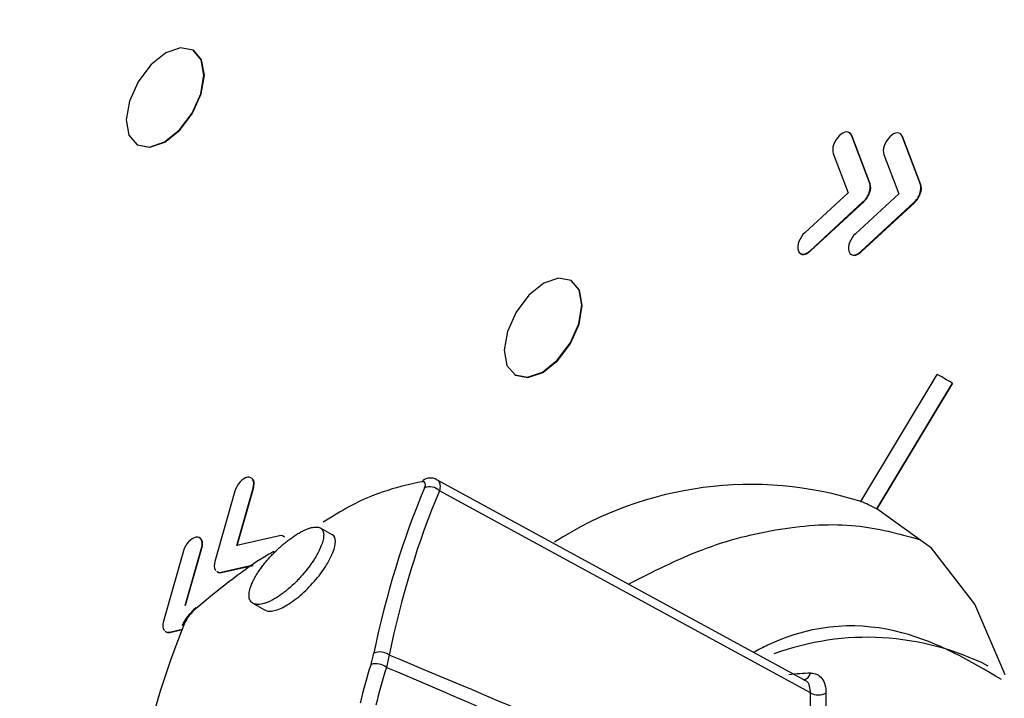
# Model space of a CAD drawing. Header units: millimetres. Extents: x 15440 to 16422, y 10215 to 11289.
# Tile 43 of 143: x 16201 to 16219, y 10430 to 10442. Entities that reach past the tile are written whole.
import ezdxf

# ---------------------------------------------------------------- set-up
doc = ezdxf.new("R2010")
doc.units = ezdxf.units.MM

msp = doc.modelspace()

# ---------------------------------------------------------------- linework, layer by layer
at = {"color": 7, "linetype": 'Continuous', "lineweight": 25}
for p, q in [((16203.941, 10441.664), (16203.934, 10441.668)), ((16215.917, 10440.117), (16215.887, 10440.152)), ((16216.241, 10439.243), (16215.91, 10440.121)), ((16215.91, 10440.121), (16215.917, 10440.117)), ((16216.248, 10439.239), (16215.917, 10440.117)), ((16216.838, 10440.099), (16216.808, 10440.135)), ((16217.163, 10439.225), (16216.831, 10440.103)), ((16216.831, 10440.103), (16216.838, 10440.099)), ((16217.17, 10439.221), (16216.838, 10440.099)), ((16202.908, 10439.951), (16202.915, 10439.947)), ((16215.576, 10439.789), (16215.846, 10439.074)), ((16216.497, 10439.772), (16216.767, 10439.057)), ((16216.241, 10439.243), (16216.248, 10439.239)), ((16217.163, 10439.225), (16217.17, 10439.221)), ((16215.846, 10439.074), (16215.059, 10438.347)), ((16216.767, 10439.057), (16215.981, 10438.33)), ((16216.231, 10439.078), (16216.238, 10439.074)), ((16217.153, 10439.061), (16217.16, 10439.057)), ((16215.157, 10438.02), (16216.123, 10438.913)), ((16215.164, 10438.016), (16216.13, 10438.909)), ((16216.078, 10438.003), (16217.045, 10438.896)), ((16216.085, 10437.999), (16217.052, 10438.892)), ((16216.123, 10438.913), (16216.13, 10438.909)), ((16217.045, 10438.896), (16217.052, 10438.892)), ((16215.105, 10437.981), (16215.112, 10437.977)), ((16215.157, 10438.02), (16215.164, 10438.016)), ((16216.026, 10437.964), (16216.033, 10437.96)), ((16216.078, 10438.003), (16216.085, 10437.999)), ((16210.817, 10437.473), (16210.81, 10437.477)), ((16216.077, 10433.457), (16217.469, 10435.765)), ((16209.784, 10435.76), (16209.791, 10435.756)), ((16217.741, 10435.611), (16216.362, 10433.324)), ((16217.748, 10435.607), (16216.369, 10433.32)), ((16217.709, 10435.63), (16217.702, 10435.634)), ((16217.741, 10435.611), (16217.748, 10435.607)), ((16215.056, 10430.205), (16208.366, 10433.85)), ((16204.692, 10433.645), (16204.328, 10432.365)), ((16204.725, 10432.654), (16205.022, 10433.696)), ((16204.734, 10432.656), (16205.029, 10433.692)), ((16205.022, 10433.696), (16205.029, 10433.692)), ((16215.163, 10429.969), (16208.413, 10433.647)), ((16216.077, 10433.457), (16216.084, 10433.453)), ((16216.369, 10433.32), (16216.362, 10433.324)), ((16206.458, 10432.85), (16206.246, 10432.972)), ((16205.503, 10432.831), (16204.725, 10432.654)), ((16205.594, 10432.806), (16205.569, 10432.823)), ((16203.754, 10432.554), (16203.389, 10431.274)), ((16203.787, 10431.563), (16204.084, 10432.606)), ((16203.795, 10431.565), (16204.091, 10432.602)), ((16204.084, 10432.606), (16204.091, 10432.602)), ((16204.333, 10432.21), (16204.346, 10432.199)), ((16204.438, 10432.167), (16205.025, 10432.301)), ((16204.445, 10432.163), (16205.015, 10432.292)), ((16204.438, 10432.167), (16204.445, 10432.163)), ((16205.018, 10431.602), (16205.23, 10431.48)), ((16203.395, 10431.119), (16203.407, 10431.108)), ((16203.499, 10431.076), (16203.731, 10431.129)), ((16203.506, 10431.072), (16203.729, 10431.123)), ((16203.499, 10431.076), (16203.506, 10431.072)), ((16215.136, 10427.666), (16215.163, 10429.969)), ((16215.444, 10429.968), (16215.416, 10427.621))]:
    msp.add_line(p, q, dxfattribs=at)
at = {"color": 7, "linetype": 'Continuous', "lineweight": 25, "flags": 128}
for points in [[(16204.128, 10441.218), (16204.079, 10441.497), (16203.93, 10441.671), (16203.703, 10441.714), (16203.433, 10441.619), (16203.162, 10441.401), (16202.93, 10441.093), (16202.772, 10440.742), (16202.714, 10440.402), (16202.763, 10440.123), (16202.912, 10439.949), (16203.139, 10439.906), (16203.409, 10440), (16203.68, 10440.218), (16203.912, 10440.526), (16204.07, 10440.877), (16204.128, 10441.218)], [(16204.135, 10441.214), (16204.086, 10441.492), (16203.941, 10441.664)], [(16202.915, 10439.947), (16202.919, 10439.945), (16203.146, 10439.902), (16203.416, 10439.996), (16203.687, 10440.214), (16203.919, 10440.522), (16204.077, 10440.873), (16204.135, 10441.214)], [(16211.004, 10437.027), (16210.955, 10437.305), (16210.806, 10437.479), (16210.579, 10437.522), (16210.309, 10437.428), (16210.038, 10437.21), (16209.806, 10436.902), (16209.648, 10436.551), (16209.59, 10436.21), (16209.639, 10435.932), (16209.788, 10435.758), (16210.015, 10435.715), (16210.285, 10435.809), (16210.556, 10436.027), (16210.788, 10436.335), (16210.945, 10436.686), (16211.004, 10437.027)], [(16211.011, 10437.022), (16210.962, 10437.301), (16210.817, 10437.473)], [(16209.791, 10435.756), (16209.795, 10435.753), (16210.022, 10435.71), (16210.292, 10435.805), (16210.563, 10436.023), (16210.795, 10436.331), (16210.953, 10436.682), (16211.011, 10437.022)], [(16218.705, 10430.301), (16218.152, 10431.586), (16217.366, 10432.602), (16216.369, 10433.32), (16216.369, 10433.32)]]:
    msp.add_lwpolyline(points, dxfattribs=at)
at = {"color": 7, "linetype": 'Continuous', "lineweight": 25}
for centre, radius, start, end in [((16215.25, 10431.531), 4.78, 58.602, 62.3503), ((16208.222, 10433.724), 0.155, 100.0911, 143.8007), ((16208.239, 10433.481), 0.241, 43.7369, 113.6916), ((16214.076, 10427.172), 6.593, 72.2701, 122.8005), ((16214.476, 10429.648), 4.131, 62.8397, 67.2003), ((16203.999, 10431.513), 0.0168, 139.6217, 202.5646), ((16203.839, 10431.147), 0.12, 118.3366, 156.102), ((16216.194, 10426.079), 4.903, 63.2921, 110.2471), ((16207.332, 10430.448), 0.268, 52.1582, 114.9176), ((16207.256, 10430.205), 0.297, 50.2401, 107.378), ((16215.231, 10426.695), 3.634, 91.0393, 97.2935), ((16215.009, 10430.369), 0.161, 280.8017, 345.4767), ((16215.304, 10430.247), 0.312, 243.124, 296.5318)]:
    msp.add_arc(centre, radius, start, end, dxfattribs=at)
for centre, major_axis, ratio, start_param, end_param in [((16225.939, 10415.944), (-13.379, 23.001), 0.595182, 0.419882, 0.586659), ((16226.078, 10416.025), (-13.281, 22.826), 0.595257, 0.419811, 0.586587), ((16220.97, 10413.154), (-12.682, 23.392), 0.575183, 0.43745, 0.604227), ((17713.41, 9586.458), (1520.858, -848.519), 0.015312, 2.977848, 3.009577), ((17712.021, 9585.651), (1519.449, -849.29), 0.014483, 2.978017, 3.00942)]:
    msp.add_ellipse(centre, major_axis=major_axis, ratio=ratio, start_param=start_param, end_param=end_param, dxfattribs=at)
for points, knots in [([(16290.753, 10534.34), (16290.696, 10534.327), (16289.682, 10534.108), (16286.685, 10532.959), (16282.863, 10531.753), (16278.113, 10530.024), (16274.359, 10528.609), (16269.72, 10526.763), (16265.136, 10524.852), (16260.627, 10522.852), (16256.177, 10520.788), (16253.102, 10519.296), (16250.063, 10517.767), (16247.045, 10516.214), (16241.094, 10513.018), (16235.319, 10509.643), (16229.697, 10506.121), (16226.539, 10504.059), (16223.435, 10501.949), (16221.134, 10500.342), (16218.104, 10498.169), (16215.129, 10495.95), (16212.213, 10493.685), (16209.335, 10491.387), (16206.516, 10489.058), (16201.952, 10485.069), (16198.691, 10482.417), (16195.93, 10479.338), (16195.408, 10478.397), (16195.034, 10477.422), (16194.873, 10476.704), (16194.808, 10475.875), (16194.777, 10475.112), (16194.709, 10473.949), (16194.649, 10472.793), (16194.55, 10470.936), (16194.386, 10467.685), (16194.213, 10463.96), (16194.015, 10459.292), (16193.871, 10455.548), (16193.742, 10451.795), (16193.653, 10448.976), (16193.57, 10446.153), (16193.495, 10443.324), (16193.439, 10440.964), (16193.403, 10439.31), (16193.385, 10438.482), (16193.376, 10438.009), (16193.369, 10437.654), (16193.361, 10437.299), (16193.356, 10437.003), (16193.35, 10436.707), (16193.344, 10436.411), (16193.339, 10436.115), (16193.331, 10435.701), (16193.309, 10434.457), (16193.274, 10432.323), (16193.234, 10429.473), (16193.193, 10425.668), (16193.135, 10418.925), (16193.21, 10409.23), (16193.093, 10400.879), (16193.352, 10396.352), (16193.578, 10396.01), (16193.642, 10395.912)], [0, 0, 0, 0, 0.000883, 0.015616, 0.045079, 0.05981, 0.089273, 0.104004, 0.133467, 0.16293, 0.177661, 0.207124, 0.214489, 0.22922, 0.258683, 0.31762, 0.332351, 0.361814, 0.376545, 0.391275, 0.406006, 0.435469, 0.4502, 0.464931, 0.494394, 0.509125, 0.562316, 0.566925, 0.571475, 0.575691, 0.579956, 0.581245, 0.58861, 0.592293, 0.599658, 0.607024, 0.621754, 0.651216, 0.665946, 0.695408, 0.710138, 0.724869, 0.7396, 0.75433, 0.769061, 0.776426, 0.780109, 0.78195, 0.783792, 0.785633, 0.787474, 0.788395, 0.790236, 0.792078, 0.792998, 0.796681, 0.811412, 0.826142, 0.840873, 0.870334, 0.930289, 0.990253, 0.997221, 1, 1, 1, 1]), ([(16214.977, 10437.973), (16214.99, 10437.965), (16215.015, 10437.95), (16215.063, 10437.953), (16215.096, 10437.969), (16215.112, 10437.977)], [0, 0, 0, 0, 0.369683, 0.682809, 1, 1, 1, 1]), ([(16215.898, 10437.956), (16215.912, 10437.948), (16215.936, 10437.933), (16215.985, 10437.936), (16216.017, 10437.952), (16216.033, 10437.96)], [0, 0, 0, 0, 0.370896, 0.683316, 1, 1, 1, 1]), ([(16205.029, 10433.692), (16205.035, 10433.725), (16205.047, 10433.789), (16205.031, 10433.85), (16205.008, 10433.866), (16205.002, 10433.87)], [0, 0, 0, 0, 0.43382, 0.853709, 1, 1, 1, 1]), ([(16208.097, 10433.815), (16207.688, 10433.726), (16207.161, 10433.611), (16206.458, 10433.177), (16206.299, 10433.08)], [0, 0, 0, 0, 0.7743486, 1, 1, 1, 1]), ([(16208.364, 10433.849), (16208.36, 10433.852), (16208.334, 10433.872), (16208.272, 10433.883), (16208.22, 10433.878), (16208.195, 10433.876)], [0, 0, 0, 0, 0.076882, 0.544099, 1, 1, 1, 1]), ([(16208.365, 10433.851), (16208.365, 10433.851), (16208.392, 10433.847), (16208.416, 10433.797), (16208.428, 10433.724), (16208.416, 10433.665), (16208.413, 10433.647)], [0, 0, 0, 0, 0.0023835, 0.398066, 0.8105496, 1, 1, 1, 1]), ([(16205.876, 10432.891), (16205.863, 10432.884), (16205.842, 10432.872), (16205.797, 10432.845), (16205.743, 10432.808), (16205.674, 10432.758), (16205.605, 10432.704), (16205.536, 10432.646), (16205.469, 10432.585), (16205.403, 10432.521), (16205.337, 10432.452), (16205.278, 10432.385), (16205.222, 10432.318), (16205.173, 10432.254), (16205.126, 10432.187), (16205.083, 10432.121), (16205.046, 10432.057), (16205.015, 10431.995), (16204.98, 10431.916), (16204.958, 10431.843), (16204.948, 10431.777), (16204.946, 10431.718), (16204.958, 10431.668), (16204.983, 10431.63), (16205.008, 10431.607), (16205.039, 10431.591), (16205.076, 10431.582), (16205.118, 10431.579), (16205.166, 10431.584), (16205.219, 10431.596), (16205.276, 10431.615), (16205.336, 10431.641), (16205.39, 10431.67), (16205.434, 10431.695), (16205.478, 10431.722), (16205.532, 10431.759), (16205.6, 10431.81), (16205.69, 10431.884), (16205.779, 10431.966), (16205.863, 10432.054), (16205.944, 10432.144), (16206.019, 10432.237), (16206.086, 10432.329), (16206.131, 10432.397), (16206.172, 10432.464), (16206.219, 10432.551), (16206.257, 10432.633), (16206.283, 10432.707), (16206.301, 10432.777), (16206.308, 10432.838), (16206.303, 10432.888), (16206.293, 10432.921), (16206.277, 10432.948), (16206.254, 10432.968), (16206.226, 10432.982), (16206.192, 10432.99), (16206.152, 10432.991), (16206.106, 10432.985), (16206.055, 10432.972), (16206, 10432.952), (16205.95, 10432.93), (16205.908, 10432.909), (16205.887, 10432.897), (16205.876, 10432.891)], [0, 0, 0, 0, 0.0089115, 0.015616, 0.0312806, 0.0469075, 0.0625129, 0.0781799, 0.0938275, 0.1094306, 0.1250919, 0.1429824, 0.1563496, 0.1719887, 0.1876496, 0.2032652, 0.2188582, 0.2345057, 0.2501453, 0.2812937, 0.2969384, 0.3125547, 0.3436982, 0.3593407, 0.3749328, 0.3905048, 0.4061488, 0.421785, 0.4373538, 0.4529822, 0.4686415, 0.4842449, 0.4998556, 0.5088099, 0.5155284, 0.5311638, 0.546766, 0.5624335, 0.5936465, 0.6093068, 0.6249719, 0.6561805, 0.6718491, 0.6874706, 0.7030794, 0.7187392, 0.749938, 0.7655679, 0.7812226, 0.8123794, 0.8280164, 0.843659, 0.8592424, 0.8748248, 0.8904695, 0.9060977, 0.9216574, 0.9372809, 0.9529366, 0.9685376, 0.9842531, 0.9921318, 1, 1, 1, 1]), ([(16211.849, 10431.952), (16212.295, 10432.177), (16213.238, 10432.653), (16214.637, 10432.998), (16215.984, 10433.084), (16216.764, 10432.868), (16217.138, 10432.765)], [0, 0, 0, 0, 0.231738, 0.489587, 0.754914, 1, 1, 1, 1]), ([(16204.091, 10432.602), (16204.097, 10432.634), (16204.109, 10432.699), (16204.092, 10432.759), (16204.07, 10432.775), (16204.064, 10432.779)], [0, 0, 0, 0, 0.434925, 0.855534, 1, 1, 1, 1]), ([(16205.587, 10432.811), (16205.578, 10432.818), (16205.556, 10432.837), (16205.523, 10432.833), (16205.503, 10432.831)], [0, 0, 0, 0, 0.411882, 1, 1, 1, 1]), ([(16206.451, 10432.473), (16206.459, 10432.492), (16206.502, 10432.59), (16206.531, 10432.737), (16206.505, 10432.832), (16206.46, 10432.847), (16206.457, 10432.848)], [0, 0, 0, 0, 0.101744, 0.535848, 0.969575, 1, 1, 1, 1]), ([(16205.397, 10432.544), (16205.319, 10432.499), (16204.87, 10432.239), (16204.385, 10431.838), (16203.984, 10431.506)], [0, 0, 0, 0, 0.173207, 1, 1, 1, 1]), ([(16205.231, 10431.482), (16205.249, 10431.473), (16205.288, 10431.454), (16205.376, 10431.459), (16205.486, 10431.489), (16205.61, 10431.549), (16205.744, 10431.634), (16205.88, 10431.741), (16206.013, 10431.864), (16206.178, 10432.042), (16206.342, 10432.259), (16206.418, 10432.408), (16206.451, 10432.473)], [0, 0, 0, 0, 0.074182, 0.162, 0.25005, 0.337883, 0.425897, 0.513974, 0.601931, 0.690097, 0.86532, 1, 1, 1, 1]), ([(16204.361, 10432.186), (16204.368, 10432.179), (16204.386, 10432.159), (16204.417, 10432.164), (16204.438, 10432.167)], [0, 0, 0, 0, 0.350068, 1, 1, 1, 1]), ([(16204.368, 10432.181), (16204.375, 10432.175), (16204.393, 10432.155), (16204.424, 10432.16), (16204.445, 10432.163)], [0, 0, 0, 0, 0.350068, 1, 1, 1, 1]), ([(16203.987, 10431.523), (16203.984, 10431.521), (16203.937, 10431.487), (16203.856, 10431.397), (16203.77, 10431.289), (16203.743, 10431.22), (16203.733, 10431.194)], [0, 0, 0, 0, 0.0307165, 0.3998692, 0.7771712, 1, 1, 1, 1]), ([(16218.635, 10430.213), (16218.064, 10430.551), (16216.883, 10431.252), (16215.188, 10431.26), (16214.214, 10430.754), (16214.129, 10430.71)], [0, 0, 0, 0, 0.460452, 0.95308, 1, 1, 1, 1]), ([(16203.423, 10431.095), (16203.43, 10431.088), (16203.448, 10431.068), (16203.479, 10431.073), (16203.499, 10431.076)], [0, 0, 0, 0, 0.349999, 1, 1, 1, 1]), ([(16203.43, 10431.09), (16203.437, 10431.084), (16203.455, 10431.064), (16203.486, 10431.069), (16203.506, 10431.072)], [0, 0, 0, 0, 0.349999, 1, 1, 1, 1]), ([(16215.165, 10430.329), (16215.25, 10430.33), (16215.321, 10430.296), (16215.419, 10430.17), (16215.445, 10430.077), (16215.444, 10429.968)], [0, 0, 0, 0, 0.5, 0.5, 1, 1, 1, 1]), ([(16215.163, 10429.969), (16215.16, 10430.012), (16215.153, 10430.099), (16215.109, 10430.177), (16215.066, 10430.194), (16215.053, 10430.199)], [0, 0, 0, 0, 0.414949, 0.829886, 1, 1, 1, 1])]:
    msp.add_open_spline(points, degree=3, knots=knots, dxfattribs=at)
for points in [[(16215.684, 10440.11), (16215.592, 10440.018), (16215.543, 10439.874), (16215.576, 10439.789)], [(16215.91, 10440.121), (16215.877, 10440.206), (16215.776, 10440.2), (16215.684, 10440.11)], [(16216.606, 10440.092), (16216.514, 10440.001), (16216.465, 10439.857), (16216.497, 10439.772)], [(16216.831, 10440.103), (16216.799, 10440.189), (16216.698, 10440.184), (16216.606, 10440.092)], [(16216.231, 10439.078), (16216.254, 10439.141), (16216.257, 10439.2), (16216.241, 10439.243)], [(16216.238, 10439.074), (16216.261, 10439.136), (16216.264, 10439.196), (16216.248, 10439.239)], [(16217.153, 10439.061), (16217.175, 10439.123), (16217.179, 10439.183), (16217.163, 10439.225)], [(16217.16, 10439.057), (16217.182, 10439.119), (16217.186, 10439.178), (16217.17, 10439.221)], [(16216.123, 10438.913), (16216.17, 10438.956), (16216.209, 10439.016), (16216.231, 10439.078)], [(16216.13, 10438.909), (16216.177, 10438.952), (16216.216, 10439.012), (16216.238, 10439.074)], [(16217.045, 10438.896), (16217.091, 10438.939), (16217.13, 10438.999), (16217.153, 10439.061)], [(16217.052, 10438.892), (16217.098, 10438.934), (16217.137, 10438.994), (16217.16, 10439.057)], [(16215.059, 10438.347), (16214.965, 10438.26), (16214.911, 10438.117), (16214.938, 10438.027)], [(16215.981, 10438.33), (16215.887, 10438.243), (16215.833, 10438.1), (16215.859, 10438.009)], [(16214.938, 10438.027), (16214.96, 10437.953), (16215.029, 10437.937), (16215.105, 10437.981)], [(16215.105, 10437.981), (16215.122, 10437.991), (16215.14, 10438.004), (16215.157, 10438.02)], [(16215.112, 10437.977), (16215.129, 10437.987), (16215.147, 10438), (16215.164, 10438.016)], [(16215.859, 10438.009), (16215.882, 10437.936), (16215.951, 10437.92), (16216.026, 10437.964)], [(16216.026, 10437.964), (16216.043, 10437.974), (16216.061, 10437.987), (16216.078, 10438.003)], [(16216.033, 10437.96), (16216.05, 10437.97), (16216.068, 10437.983), (16216.085, 10437.999)], [(16204.921, 10433.896), (16204.83, 10433.882), (16204.728, 10433.77), (16204.692, 10433.645)], [(16205.022, 10433.696), (16205.057, 10433.821), (16205.012, 10433.91), (16204.921, 10433.896)], [(16208.142, 10433.701), (16208.174, 10433.777), (16208.16, 10433.826), (16208.097, 10433.815)], [(16203.983, 10432.805), (16203.892, 10432.791), (16203.79, 10432.679), (16203.754, 10432.554)], [(16204.084, 10432.606), (16204.119, 10432.73), (16204.074, 10432.82), (16203.983, 10432.805)], [(16204.328, 10432.365), (16204.31, 10432.303), (16204.312, 10432.247), (16204.333, 10432.21)], [(16203.984, 10431.506), (16203.892, 10431.43), (16203.813, 10431.329), (16203.782, 10431.253)], [(16203.389, 10431.274), (16203.372, 10431.212), (16203.374, 10431.156), (16203.395, 10431.119)], [(16207.167, 10430.488), (16207.189, 10430.558), (16207.206, 10430.626), (16207.219, 10430.691)], [(16207.497, 10430.66), (16207.484, 10430.587), (16207.467, 10430.511), (16207.446, 10430.433)], [(16206.976, 10429.792), (16207.034, 10430.026), (16207.098, 10430.258), (16207.167, 10430.488)], [(16207.446, 10430.433), (16207.377, 10430.206), (16207.313, 10429.977), (16207.255, 10429.746)]]:
    msp.add_open_spline(points, degree=3, dxfattribs=at)

doc.saveas('drawing.dxf')
